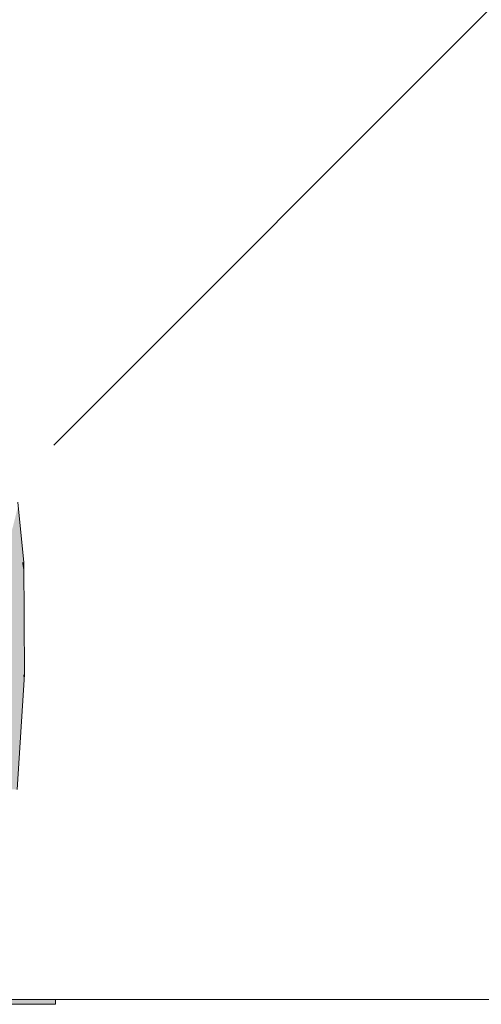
# Model space of a CAD drawing. Extents: x -620 to 3480, y 62 to 1112.
# Tile 193 of 256: x 259.657 to 260.245, y 738.725 to 739.978. Entities that reach past the tile are written whole.
import ezdxf
from ezdxf.lldxf.tags import DXFTag

# ---------------------------------------------------------------- set-up
doc = ezdxf.new("R2010")
doc.units = 0
doc.layers.get('0').update_dxf_attribs({"lineweight": 13})
doc.layers.add('E_Detail_Linie_Text_Bem', color=7, linetype='Continuous', lineweight=13)
for name, color, linetype, lineweight, true_color in [('E_Detail_Wandschraffur', 7, 'Continuous', 5, 0xc0c0c0), ('E_Leerrohr 25-A06GA2TQ8I', 7, 'Continuous', 9, 0xff8000), ('E_Leerrohr 25-Shading', 7, 'Continuous', 9, 0xff8000)]:
    doc.layers.add(name, color=color, linetype=linetype, lineweight=lineweight, true_color=true_color)
tags = doc.linetypes.add('fein_strichliert', pattern=[4, 1, -2, 1]).pattern_tags.tags
tags[8:9] = [DXFTag(74, 4), DXFTag(75, 0), DXFTag(340, '0'), DXFTag(46, 0.0), DXFTag(50, 0.0), DXFTag(44, 0.0), DXFTag(45, 0.0)]
tags[6:7] = [DXFTag(74, 4), DXFTag(75, 0), DXFTag(340, '0'), DXFTag(46, 0.0), DXFTag(50, 0.0), DXFTag(44, 0.0), DXFTag(45, 0.0)]
tags[4:5] = [DXFTag(74, 4), DXFTag(75, 0), DXFTag(340, '0'), DXFTag(46, 0.0), DXFTag(50, 0.0), DXFTag(44, 0.0), DXFTag(45, 0.0)]

# ---------------------------------------------------------------- blocks, each defined once
blk = doc.blocks.new('Shading-A06GA2BB8I', base_point=(200.3502, 737.7149))
at = {"layer": 'E_Leerrohr 25-Shading', "color": 34, "true_color": 0xb05800}
for points in [[(259.6616, 739.287), (259.6624, 739.287), (259.6489, 739.3353), (259.655, 739.3596)], [(259.6478, 739.3311), (259.6364, 739.2861), (259.6599, 739.2869)], [(259.6599, 739.2869), (259.6616, 739.287), (259.6478, 739.3311), (259.6489, 739.3353)], [(259.6364, 739.2861), (259.6339, 739.2859), (259.6614, 739.1443), (259.6351, 739.1451)], [(259.6364, 739.2861), (259.6624, 739.2725), (259.6599, 739.2869)], [(259.6624, 739.2725), (259.6364, 739.2861), (259.6631, 739.1501), (259.6584, 739.1611)], [(259.6599, 739.2869), (259.6624, 739.2725), (259.6616, 739.287), (259.6624, 739.2825)], [(259.6624, 739.2825), (259.6624, 739.287), (259.6616, 739.287)], [(259.6584, 739.1611), (259.6614, 739.1443), (259.6631, 739.1501), (259.6631, 739.1442)], [(259.6624, 739.1343), (259.6349, 739.1428), (259.6538, 738.9978), (259.6194, 739.0002)], [(259.6614, 739.1443), (259.6351, 739.1451), (259.6624, 739.1343), (259.6349, 739.1428)], [(259.6624, 739.1343), (259.6631, 739.1442), (259.6614, 739.1443)]]:
    blk.add_solid(points, dxfattribs=at)
at = {"layer": 'E_Leerrohr 25-Shading', "color": 32, "true_color": 0xd96d00}
blk.add_solid([(259.7026, 738.7246), (259.7026, 738.7307), (259.6213, 738.7246), (259.6208, 738.7307)], dxfattribs=at)
blk = doc.blocks.new('Referenz-A06GA2TW8I')
at = {"layer": 'E_Detail_Linie_Text_Bem', "linetype": 'Continuous', "ltscale": 0.13}
blk.add_line((278.4637, 738.7306), (230.4856, 738.7306), dxfattribs=at)
at = {"layer": 'E_Detail_Wandschraffur', "linetype": 'fein_strichliert', "ltscale": 0.13}
blk.add_line((259.7003, 739.4363), (261.4947, 741.2306), dxfattribs=at)
at = {"layer": 'E_Leerrohr 25-A06GA2TQ8I', "linetype": 'Continuous', "ltscale": 0.13}
for p, q in [((259.6623, 739.287), (259.6546, 739.3636)), ((259.6631, 739.1442), (259.6623, 739.287)), ((259.6538, 738.9978), (259.6631, 739.1442)), ((259.7026, 738.7306), (259.5913, 738.7306)), ((259.7026, 738.7246), (259.7026, 738.7306)), ((259.7026, 738.7246), (259.5913, 738.7246))]:
    blk.add_line(p, q, dxfattribs=at)

msp = doc.modelspace()

# ---------------------------------------------------------------- block references
at = {"color": 8, "lineweight": 25, "ltscale": 0.25, "true_color": 0x808080}
msp.add_blockref('Referenz-A06GA2TW8I', (0, 0), dxfattribs=at)
msp.add_blockref('Shading-A06GA2BB8I', (200.3502, 737.7149))

doc.saveas('drawing.dxf')
